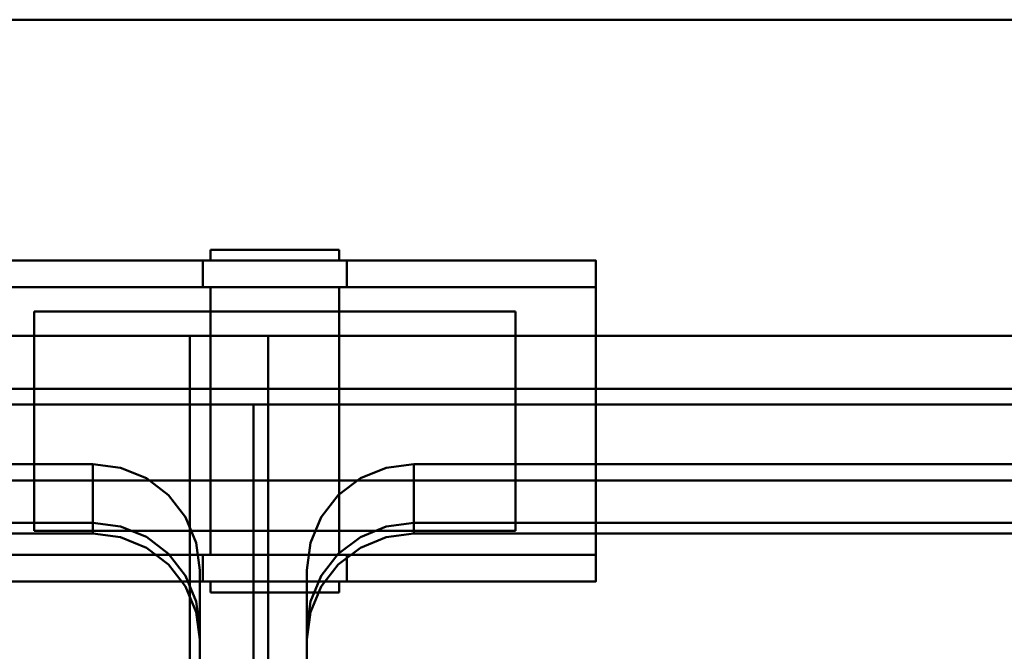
# Model space of a CAD drawing. Header units: millimetres. Extents: x -1264 to 588, y -1214 to 732.
# Tile 7 of 18: x -892 to -708, y 614 to 732. Entities that reach past the tile are written whole.
import ezdxf

# ---------------------------------------------------------------- set-up
doc = ezdxf.new("R2010")
doc.units = ezdxf.units.MM
doc.layers.add('Q-SPCQ', color=7, linetype='Continuous', lineweight=30)

msp = doc.modelspace()

# ---------------------------------------------------------------- linework, layer by layer
at = {"layer": 'Q-SPCQ', "color": 7}
msp.add_line((536, 732), (-1263.7, 732), dxfattribs=at)
at = {"layer": 'Q-SPCQ', "lineweight": 40}
for points in [[(536, -8, 135), (-1264, -8, 135), (-1264, 732, 135), (536, 732, 135)], [(-1264, 732, 135), (-1264, 732, 1090), (536, 732, 1090), (536, 732, 135)], [(-857.44, 687, 38.18), (-857.44, 682, 38.18), (-904, 682, 130), (-904, 687, 130)], [(-904, 687, 135), (-904, 627, 135), (-784, 627, 135), (-784, 687, 135)], [(-784, 687, 130), (-784, 682, 130), (-830.56, 682, 38.18), (-830.56, 687, 38.18)], [(-904, 682, 130), (-784, 682, 130), (-784, 632, 130), (-904, 632, 130)], [(-114, 672.95, 1071.6), (-1236, 672.95, 1071.6), (-1236, 663.04, 1070.21), (-114, 663.04, 1070.21)], [(-114, 672.95, 1081.7), (-1236, 672.95, 1081.7), (-1236, 672.95, 1071.6), (-114, 672.95, 1071.6)], [(-114, 663.04, 1070.21), (-1236, 663.04, 1070.21), (-1236, 663.04, 1039.92), (-114, 663.04, 1039.92)], [(-848, 338.29, 905.6), (-1030, 338.29, 905.6), (-1030, 660.12, 950.83), (-848, 660.12, 950.83)], [(-848, 660.12, 950.83), (-1030, 660.12, 950.83), (-1030, 645.91, 1051.97), (-848, 645.91, 1051.97)], [(-848, 324.07, 1006.74), (-848, 338.29, 905.6), (-848, 660.12, 950.83), (-848, 645.91, 1051.97)], [(-848, 660.12, 950.75), (-848, 338.29, 905.52), (-848, 324.07, 1006.65), (-848, 645.91, 1051.88)], [(-666, 338.29, 905.52), (-848, 338.29, 905.52), (-848, 660.12, 950.75), (-666, 660.12, 950.75)], [(-666, 660.12, 950.75), (-848, 660.12, 950.75), (-848, 645.91, 1051.88), (-666, 645.91, 1051.88)], [(-878, 648.96, 958.41), (-878, 638, 1036.4), (-1000, 638, 1036.4), (-1000, 648.96, 958.41)], [(-696, 648.96, 958.32), (-696, 637.99, 1036.39), (-818, 637.99, 1036.39), (-818, 648.96, 958.32)], [(-857.44, 632, 38.18), (-857.44, 627, 38.18), (-904, 627, 130), (-904, 632, 130)], [(-784, 632, 130), (-784, 627, 130), (-830.56, 627, 38.18), (-830.56, 632, 38.18)], [(-858, 366.74, 918.74), (-858, 355.77, 996.73), (-858, 618.2, 1033.61), (-858, 629.16, 955.62)], [(-858, 366.74, 918.74), (-858, 353.78, 1010.95), (-858, 616.2, 1047.79), (-858, 629.16, 955.62)], [(-838, 629.16, 955.53), (-838, 618.18, 1033.61), (-838, 355.76, 996.73), (-838, 366.74, 918.65)], [(-838, 629.16, 955.53), (-838, 616.2, 1047.74), (-838, 353.78, 1010.83), (-838, 366.74, 918.65)]]:
    msp.add_3dface(points, dxfattribs=at)
for points, invisible_edges in [([(-1264, 732, 1090), (-1236, 672.95, 1081.7), (-114, 672.95, 1081.7), (536, 732, 1090)], 5), ([(-854.39, 689, 39), (-855.59, 689, 41.89), (-856, 689, 45), (-855.59, 689, 48.11)], 8), ([(-855.59, 687, 41.89), (-856, 687, 45), (-856, 689, 45), (-855.59, 689, 41.89)], 8), ([(-856, 687, 45), (-855.59, 687, 48.11), (-855.59, 689, 48.11), (-856, 689, 45)], 2), ([(-855.59, 689, 48.11), (-854.39, 689, 51), (-852.49, 689, 53.49), (-840.89, 689, 33.41)], 12), ([(-854.39, 687, 39), (-855.59, 687, 41.89), (-855.59, 689, 41.89), (-854.39, 689, 39)], 10), ([(-855.59, 687, 48.11), (-854.39, 687, 51), (-854.39, 689, 51), (-855.59, 689, 48.11)], 10), ([(-847.11, 689, 33.41), (-850, 689, 34.61), (-852.49, 689, 36.51), (-854.39, 689, 39)], 8), ([(-852.49, 687, 36.51), (-854.39, 687, 39), (-854.39, 689, 39), (-852.49, 689, 36.51)], 10), ([(-854.39, 687, 51), (-852.49, 687, 53.49), (-852.49, 689, 53.49), (-854.39, 689, 51)], 10), ([(-850, 689, 55.39), (-847.11, 689, 56.59), (-844, 689, 57), (-852.49, 689, 53.49)], 4), ([(-850, 687, 34.61), (-852.49, 687, 36.51), (-852.49, 689, 36.51), (-850, 689, 34.61)], 10), ([(-852.49, 687, 53.49), (-850, 687, 55.39), (-850, 689, 55.39), (-852.49, 689, 53.49)], 10), ([(-847.11, 687, 33.41), (-850, 687, 34.61), (-850, 689, 34.61), (-847.11, 689, 33.41)], 10), ([(-850, 687, 55.39), (-847.11, 687, 56.59), (-847.11, 689, 56.59), (-850, 689, 55.39)], 10), ([(-840.89, 689, 33.41), (-844, 689, 33), (-847.11, 689, 33.41)], 12), ([(-844, 687, 33), (-847.11, 687, 33.41), (-847.11, 689, 33.41), (-844, 689, 33)], 10), ([(-844, 689, 57), (-847.11, 689, 56.59), (-847.11, 687, 56.59), (-844, 687, 57)], 10), ([(-844, 689, 57), (-840.89, 689, 56.59), (-838, 689, 55.39)], 12), ([(-844, 689, 33), (-840.89, 689, 33.41), (-840.89, 687, 33.41), (-844, 687, 33)], 10), ([(-844, 687, 57), (-840.89, 687, 56.59), (-840.89, 689, 56.59), (-844, 689, 57)], 10), ([(-838, 689, 34.61), (-840.89, 689, 33.41), (-833.61, 689, 39), (-835.51, 689, 36.51)], 2), ([(-832.41, 689, 41.89), (-833.61, 689, 39), (-840.89, 689, 33.41), (-838, 689, 55.39)], 14), ([(-838, 687, 34.61), (-840.89, 687, 33.41), (-840.89, 689, 33.41), (-838, 689, 34.61)], 10), ([(-840.89, 687, 56.59), (-838, 687, 55.39), (-838, 689, 55.39), (-840.89, 689, 56.59)], 10), ([(-838, 689, 55.39), (-835.51, 689, 53.49), (-833.61, 689, 51), (-832.41, 689, 41.89)], 12), ([(-835.51, 687, 36.51), (-838, 687, 34.61), (-838, 689, 34.61), (-835.51, 689, 36.51)], 10), ([(-838, 687, 55.39), (-835.51, 687, 53.49), (-835.51, 689, 53.49), (-838, 689, 55.39)], 10), ([(-833.61, 687, 39), (-835.51, 687, 36.51), (-835.51, 689, 36.51), (-833.61, 689, 39)], 10), ([(-835.51, 687, 53.49), (-833.61, 687, 51), (-833.61, 689, 51), (-835.51, 689, 53.49)], 10), ([(-833.61, 689, 51), (-832.41, 689, 48.11), (-832, 689, 45), (-832.41, 689, 41.89)], 8), ([(-832.41, 687, 41.89), (-833.61, 687, 39), (-833.61, 689, 39), (-832.41, 689, 41.89)], 10), ([(-833.61, 687, 51), (-832.41, 687, 48.11), (-832.41, 689, 48.11), (-833.61, 689, 51)], 10), ([(-832, 687, 45), (-832.41, 687, 41.89), (-832.41, 689, 41.89), (-832, 689, 45)], 2), ([(-832.41, 687, 48.11), (-832, 687, 45), (-832, 689, 45), (-832.41, 689, 48.11)], 8), ([(-854.39, 687, 51), (-855.59, 687, 48.11), (-904, 687, 130)], 14), ([(-855.59, 687, 48.11), (-856, 687, 45), (-857.44, 687, 38.18), (-904, 687, 130)], 10), ([(-844, 687, 57), (-847.11, 687, 56.59), (-904, 687, 130), (-784, 687, 130)], 14), ([(-850, 687, 55.39), (-852.49, 687, 53.49), (-904, 687, 130)], 14), ([(-847.11, 687, 56.59), (-850, 687, 55.39), (-904, 687, 130)], 14), ([(-784, 687, 130), (-904, 687, 130), (-904, 687, 135), (-784, 687, 135)], 1), ([(-904, 687, 130), (-852.49, 687, 53.49), (-854.39, 687, 51)], 13), ([(-855.39, 687, 35.13), (-857.44, 687, 38.18), (-854.39, 687, 39), (-852.49, 687, 36.51)], 10), ([(-857.44, 687, 38.18), (-855.59, 687, 41.89), (-854.39, 687, 39)], 13), ([(-855.59, 687, 41.89), (-857.44, 687, 38.18), (-856, 687, 45)], 3), ([(-855.39, 682, 35.13), (-857.44, 682, 38.18), (-857.44, 687, 38.18), (-855.39, 687, 35.13)], 8), ([(-852.49, 687, 36.51), (-850, 687, 34.61), (-852.66, 687, 32.66), (-855.39, 687, 35.13)], 10), ([(-852.66, 682, 32.66), (-855.39, 682, 35.13), (-855.39, 687, 35.13), (-852.66, 687, 32.66)], 10), ([(-850, 687, 34.61), (-847.11, 687, 33.41), (-849.41, 687, 30.93), (-852.66, 687, 32.66)], 10), ([(-849.41, 682, 30.93), (-852.66, 682, 32.66), (-852.66, 687, 32.66), (-849.41, 687, 30.93)], 10), ([(-847.11, 687, 33.41), (-844, 687, 33), (-845.84, 687, 30.04), (-849.41, 687, 30.93)], 10), ([(-845.84, 682, 30.04), (-849.41, 682, 30.93), (-849.41, 687, 30.93), (-845.84, 687, 30.04)], 10), ([(-844, 687, 33), (-840.89, 687, 33.41), (-842.16, 687, 30.04), (-845.84, 687, 30.04)], 10), ([(-845.84, 687, 30.04), (-842.16, 687, 30.04), (-842.16, 682, 30.04), (-845.84, 682, 30.04)], 10), ([(-840.89, 687, 56.59), (-844, 687, 57), (-784, 687, 130)], 14), ([(-840.89, 687, 33.41), (-838.59, 687, 30.93), (-842.16, 687, 30.04)], 13), ([(-838.59, 682, 30.93), (-842.16, 682, 30.04), (-842.16, 687, 30.04), (-838.59, 687, 30.93)], 10), ([(-838, 687, 34.61), (-835.34, 687, 32.66), (-838.59, 687, 30.93), (-840.89, 687, 33.41)], 5), ([(-840.89, 687, 56.59), (-784, 687, 130), (-838, 687, 55.39)], 3), ([(-835.34, 682, 32.66), (-838.59, 682, 30.93), (-838.59, 687, 30.93), (-835.34, 687, 32.66)], 10), ([(-835.51, 687, 36.51), (-832.61, 687, 35.13), (-835.34, 687, 32.66), (-838, 687, 34.61)], 5), ([(-838, 687, 55.39), (-784, 687, 130), (-835.51, 687, 53.49)], 3), ([(-833.61, 687, 39), (-830.56, 687, 38.18), (-832.61, 687, 35.13), (-835.51, 687, 36.51)], 5), ([(-833.61, 687, 51), (-835.51, 687, 53.49), (-784, 687, 130)], 14), ([(-832.61, 682, 35.13), (-835.34, 682, 32.66), (-835.34, 687, 32.66), (-832.61, 687, 35.13)], 10), ([(-830.56, 687, 38.18), (-833.61, 687, 39), (-832.41, 687, 41.89)], 13), ([(-833.61, 687, 51), (-784, 687, 130), (-832.41, 687, 48.11)], 3), ([(-830.56, 682, 38.18), (-832.61, 682, 35.13), (-832.61, 687, 35.13), (-830.56, 687, 38.18)], 2), ([(-832.41, 687, 48.11), (-784, 687, 130), (-830.56, 687, 38.18), (-832, 687, 45)], 5), ([(-832, 687, 45), (-830.56, 687, 38.18), (-832.41, 687, 41.89)], 3), ([(-784, 682, 130), (-784, 687, 130), (-784, 687, 135), (-784, 627, 135)], 8), ([(-904, 682, 130), (-852.49, 682, 53.49), (-850, 682, 55.39)], 13), ([(-852.49, 682, 53.49), (-904, 682, 130), (-854.39, 682, 51)], 3), ([(-850, 682, 55.39), (-847.11, 682, 56.59), (-904, 682, 130)], 14), ([(-904, 682, 130), (-847.11, 682, 56.59), (-844, 682, 57)], 13), ([(-855.59, 682, 48.11), (-854.39, 682, 51), (-904, 682, 130)], 14), ([(-857.44, 682, 38.18), (-856, 682, 45), (-855.59, 682, 48.11), (-904, 682, 130)], 5), ([(-844, 682, 57), (-840.89, 682, 56.59), (-784, 682, 130), (-904, 682, 130)], 10), ([(-857.44, 682, 38.18), (-855.59, 682, 41.89), (-856, 682, 45)], 13), ([(-854.39, 682, 39), (-855.59, 682, 41.89), (-857.44, 682, 38.18), (-855.39, 682, 35.13)], 10), ([(-855.59, 632, 41.89), (-856, 632, 45), (-856, 682, 45), (-855.59, 682, 41.89)], 8), ([(-856, 632, 45), (-855.59, 632, 48.11), (-855.59, 682, 48.11), (-856, 682, 45)], 2), ([(-854.39, 632, 39), (-855.59, 632, 41.89), (-855.59, 682, 41.89), (-854.39, 682, 39)], 10), ([(-855.59, 632, 48.11), (-854.39, 632, 51), (-854.39, 682, 51), (-855.59, 682, 48.11)], 10), ([(-852.49, 682, 36.51), (-854.39, 682, 39), (-855.39, 682, 35.13), (-852.66, 682, 32.66)], 10), ([(-852.49, 632, 36.51), (-854.39, 632, 39), (-854.39, 682, 39), (-852.49, 682, 36.51)], 10), ([(-854.39, 632, 51), (-852.49, 632, 53.49), (-852.49, 682, 53.49), (-854.39, 682, 51)], 10), ([(-852.66, 682, 32.66), (-850, 682, 34.61), (-852.49, 682, 36.51)], 13), ([(-849.41, 682, 30.93), (-847.11, 682, 33.41), (-850, 682, 34.61), (-852.66, 682, 32.66)], 5), ([(-850, 632, 34.61), (-852.49, 632, 36.51), (-852.49, 682, 36.51), (-850, 682, 34.61)], 10), ([(-852.49, 632, 53.49), (-850, 632, 55.39), (-850, 682, 55.39), (-852.49, 682, 53.49)], 10), ([(-847.11, 632, 33.41), (-850, 632, 34.61), (-850, 682, 34.61), (-847.11, 682, 33.41)], 10), ([(-850, 632, 55.39), (-847.11, 632, 56.59), (-847.11, 682, 56.59), (-850, 682, 55.39)], 10), ([(-845.84, 682, 30.04), (-844, 682, 33), (-847.11, 682, 33.41), (-849.41, 682, 30.93)], 5), ([(-844, 632, 33), (-847.11, 632, 33.41), (-847.11, 682, 33.41), (-844, 682, 33)], 10), ([(-844, 682, 57), (-847.11, 682, 56.59), (-847.11, 632, 56.59), (-844, 632, 57)], 10), ([(-844, 682, 33), (-845.84, 682, 30.04), (-842.16, 682, 30.04)], 13), ([(-842.16, 682, 30.04), (-838.59, 682, 30.93), (-840.89, 682, 33.41), (-844, 682, 33)], 10), ([(-844, 682, 33), (-840.89, 682, 33.41), (-840.89, 632, 33.41), (-844, 632, 33)], 10), ([(-844, 632, 57), (-840.89, 632, 56.59), (-840.89, 682, 56.59), (-844, 682, 57)], 10), ([(-838, 682, 55.39), (-784, 682, 130), (-840.89, 682, 56.59)], 3), ([(-838.59, 682, 30.93), (-835.34, 682, 32.66), (-838, 682, 34.61), (-840.89, 682, 33.41)], 10), ([(-838, 632, 34.61), (-840.89, 632, 33.41), (-840.89, 682, 33.41), (-838, 682, 34.61)], 10), ([(-840.89, 632, 56.59), (-838, 632, 55.39), (-838, 682, 55.39), (-840.89, 682, 56.59)], 10), ([(-784, 682, 130), (-838, 682, 55.39), (-835.51, 682, 53.49)], 13), ([(-835.34, 682, 32.66), (-832.61, 682, 35.13), (-835.51, 682, 36.51), (-838, 682, 34.61)], 10), ([(-835.51, 632, 36.51), (-838, 632, 34.61), (-838, 682, 34.61), (-835.51, 682, 36.51)], 10), ([(-838, 632, 55.39), (-835.51, 632, 53.49), (-835.51, 682, 53.49), (-838, 682, 55.39)], 10), ([(-835.51, 682, 53.49), (-833.61, 682, 51), (-784, 682, 130)], 14), ([(-833.61, 682, 39), (-835.51, 682, 36.51), (-832.61, 682, 35.13), (-830.56, 682, 38.18)], 10), ([(-833.61, 632, 39), (-835.51, 632, 36.51), (-835.51, 682, 36.51), (-833.61, 682, 39)], 10), ([(-835.51, 632, 53.49), (-833.61, 632, 51), (-833.61, 682, 51), (-835.51, 682, 53.49)], 10), ([(-833.61, 682, 51), (-832.41, 682, 48.11), (-784, 682, 130)], 14), ([(-833.61, 682, 39), (-830.56, 682, 38.18), (-832.41, 682, 41.89)], 3), ([(-832.41, 632, 41.89), (-833.61, 632, 39), (-833.61, 682, 39), (-832.41, 682, 41.89)], 10), ([(-833.61, 632, 51), (-832.41, 632, 48.11), (-832.41, 682, 48.11), (-833.61, 682, 51)], 10), ([(-832.41, 682, 48.11), (-832, 682, 45), (-830.56, 682, 38.18), (-784, 682, 130)], 10), ([(-830.56, 682, 38.18), (-832, 682, 45), (-832.41, 682, 41.89)], 13), ([(-832, 632, 45), (-832.41, 632, 41.89), (-832.41, 682, 41.89), (-832, 682, 45)], 2), ([(-832.41, 632, 48.11), (-832, 632, 45), (-832, 682, 45), (-832.41, 682, 48.11)], 8), ([(-784, 627, 135), (-784, 627, 130), (-784, 632, 130), (-784, 682, 130)], 8), ([(-887.47, 677.5, 33.35), (-889, 677.5, 45), (-866.5, 677.5, 6.03), (-882.97, 677.5, 22.5)], 6), ([(-866.5, 677.5, 6.03), (-889, 677.5, 45), (-832.35, 677.5, 1.53), (-844, 677.5, 0)], 11), ([(-832.35, 677.5, 1.53), (-889, 677.5, 45), (-887.47, 677.5, 56.65), (-812.18, 677.5, 76.82)], 13), ([(-887.47, 677.5, 33.35), (-887.47, 636.5, 33.35), (-889, 636.5, 45), (-889, 677.5, 45)], 1), ([(-889, 636.5, 45), (-887.47, 636.5, 56.65), (-887.47, 677.5, 56.65), (-889, 677.5, 45)], 2), ([(-844, 677.5, 90), (-887.47, 677.5, 56.65), (-882.97, 677.5, 67.5), (-875.82, 677.5, 76.82)], 9), ([(-812.18, 677.5, 76.82), (-887.47, 677.5, 56.65), (-844, 677.5, 90), (-821.5, 677.5, 83.97)], 7), ([(-882.97, 677.5, 22.5), (-882.97, 636.5, 22.5), (-887.47, 636.5, 33.35), (-887.47, 677.5, 33.35)], 5), ([(-887.47, 636.5, 56.65), (-882.97, 636.5, 67.5), (-882.97, 677.5, 67.5), (-887.47, 677.5, 56.65)], 10), ([(-882.97, 677.5, 22.5), (-866.5, 677.5, 6.03), (-875.82, 677.5, 13.18)], 1), ([(-875.82, 677.5, 13.18), (-875.82, 636.5, 13.18), (-882.97, 636.5, 22.5), (-882.97, 677.5, 22.5)], 5), ([(-882.97, 636.5, 67.5), (-875.82, 636.5, 76.82), (-875.82, 677.5, 76.82), (-882.97, 677.5, 67.5)], 10), ([(-866.5, 677.5, 83.97), (-855.65, 677.5, 88.47), (-844, 677.5, 90), (-875.82, 677.5, 76.82)], 4), ([(-866.5, 677.5, 6.03), (-866.5, 636.5, 6.03), (-875.82, 636.5, 13.18), (-875.82, 677.5, 13.18)], 5), ([(-875.82, 636.5, 76.82), (-866.5, 636.5, 83.97), (-866.5, 677.5, 83.97), (-875.82, 677.5, 76.82)], 10), ([(-866.5, 677.5, 6.03), (-844, 677.5, 0), (-855.65, 677.5, 1.53)], 1), ([(-855.65, 677.5, 1.53), (-855.65, 636.5, 1.53), (-866.5, 636.5, 6.03), (-866.5, 677.5, 6.03)], 5), ([(-866.5, 636.5, 83.97), (-855.65, 636.5, 88.47), (-855.65, 677.5, 88.47), (-866.5, 677.5, 83.97)], 10), ([(-855.65, 677.5, 1.53), (-844, 677.5, 0), (-844, 636.5, 0), (-855.65, 636.5, 1.53)], 10), ([(-844, 636.5, 90), (-844, 677.5, 90), (-855.65, 677.5, 88.47), (-855.65, 636.5, 88.47)], 5), ([(-832.35, 677.5, 88.47), (-821.5, 677.5, 83.97), (-844, 677.5, 90)], 2), ([(-844, 636.5, 0), (-844, 677.5, 0), (-832.35, 677.5, 1.53), (-832.35, 636.5, 1.53)], 5), ([(-832.35, 677.5, 88.47), (-844, 677.5, 90), (-844, 636.5, 90), (-832.35, 636.5, 88.47)], 10), ([(-812.18, 677.5, 13.18), (-821.5, 677.5, 6.03), (-832.35, 677.5, 1.53), (-812.18, 677.5, 76.82)], 12), ([(-821.5, 636.5, 6.03), (-832.35, 636.5, 1.53), (-832.35, 677.5, 1.53), (-821.5, 677.5, 6.03)], 10), ([(-832.35, 677.5, 88.47), (-832.35, 636.5, 88.47), (-821.5, 636.5, 83.97), (-821.5, 677.5, 83.97)], 5), ([(-812.18, 636.5, 13.18), (-821.5, 636.5, 6.03), (-821.5, 677.5, 6.03), (-812.18, 677.5, 13.18)], 10), ([(-821.5, 677.5, 83.97), (-821.5, 636.5, 83.97), (-812.18, 636.5, 76.82), (-812.18, 677.5, 76.82)], 5), ([(-800.53, 677.5, 33.35), (-805.03, 677.5, 22.5), (-812.18, 677.5, 13.18), (-805.03, 677.5, 67.5)], 12), ([(-812.18, 677.5, 13.18), (-812.18, 677.5, 76.82), (-805.03, 677.5, 67.5)], 13), ([(-805.03, 636.5, 22.5), (-812.18, 636.5, 13.18), (-812.18, 677.5, 13.18), (-805.03, 677.5, 22.5)], 10), ([(-812.18, 677.5, 76.82), (-812.18, 636.5, 76.82), (-805.03, 636.5, 67.5), (-805.03, 677.5, 67.5)], 5), ([(-800.53, 677.5, 56.65), (-799, 677.5, 45), (-800.53, 677.5, 33.35), (-805.03, 677.5, 67.5)], 4), ([(-800.53, 636.5, 33.35), (-805.03, 636.5, 22.5), (-805.03, 677.5, 22.5), (-800.53, 677.5, 33.35)], 10), ([(-805.03, 677.5, 67.5), (-805.03, 636.5, 67.5), (-800.53, 636.5, 56.65), (-800.53, 677.5, 56.65)], 5), ([(-799, 636.5, 45), (-800.53, 636.5, 33.35), (-800.53, 677.5, 33.35), (-799, 677.5, 45)], 2), ([(-800.53, 677.5, 56.65), (-800.53, 636.5, 56.65), (-799, 636.5, 45), (-799, 677.5, 45)], 1), ([(-696, 637.99, 1036.39), (-636, 637.99, 1036.39), (-114, 663.04, 1039.92), (-1236, 663.04, 1039.92)], 11), ([(-818, 637.99, 1036.39), (-696, 637.99, 1036.39), (-1236, 663.04, 1039.92)], 14), ([(-878, 638, 1036.4), (-1236, 663.04, 1039.92), (-1000, 638, 1036.4)], 3), ([(-1020, 629.16, 955.62), (-858, 629.16, 955.62), (-878, 648.96, 958.41), (-1000, 648.96, 958.41)], 11), ([(-1020, 629.16, 955.62), (-858, 629.16, 955.62), (-878, 648.96, 958.41), (-1000, 648.96, 958.41)], 11), ([(-878, 648.96, 958.41), (-878, 636, 1050.62), (-1000, 636.01, 1050.58)], 12), ([(-1000, 636.01, 1050.58), (-1000, 648.96, 958.41), (-878, 648.96, 958.41)], 12), ([(-878, 648.96, 958.41), (-863.86, 643.16, 957.59), (-868, 646.31, 958.03)], 13), ([(-868, 646.31, 958.03), (-872.83, 648.29, 958.31), (-878, 648.96, 958.41)], 12), ([(-878, 648.96, 958.41), (-860.68, 639.06, 957.01), (-863.86, 643.16, 957.59)], 13), ([(-872.83, 637.33, 1036.3), (-878, 638, 1036.4), (-878, 648.96, 958.41), (-872.83, 648.29, 958.31)], 8), ([(-878, 648.96, 958.41), (-863.86, 643.16, 957.59), (-868, 646.31, 958.03)], 13), ([(-868, 646.31, 958.03), (-872.83, 648.29, 958.31), (-878, 648.96, 958.41)], 12), ([(-878, 648.96, 958.41), (-860.68, 639.06, 957.01), (-863.86, 643.16, 957.59)], 13), ([(-872.83, 648.29, 958.31), (-872.83, 635.33, 1050.48), (-878, 648.96, 958.41)], 3), ([(-878, 636, 1050.62), (-878, 648.96, 958.41), (-872.83, 635.33, 1050.48)], 2), ([(-872.83, 648.29, 958.31), (-868, 635.35, 1036.02), (-872.83, 637.33, 1036.3)], 13), ([(-868, 635.35, 1036.02), (-872.83, 648.29, 958.31), (-868, 646.31, 958.03)], 13), ([(-868, 633.35, 1050.2), (-872.83, 635.33, 1050.48), (-872.83, 648.29, 958.31)], 14), ([(-872.83, 648.29, 958.31), (-868, 646.31, 958.03), (-868, 633.35, 1050.2)], 14), ([(-838, 629.16, 955.53), (-676, 629.16, 955.53), (-696, 648.96, 958.32), (-818, 648.96, 958.32)], 11), ([(-838, 629.16, 955.53), (-818, 648.96, 958.32), (-837.32, 634.28, 956.26)], 3), ([(-838, 629.16, 955.53), (-676, 629.16, 955.53), (-696, 648.96, 958.32), (-818, 648.96, 958.32)], 11), ([(-838, 629.16, 955.53), (-818, 648.96, 958.32), (-837.32, 634.28, 956.26)], 3), ([(-823.18, 648.29, 958.22), (-828, 646.31, 957.95), (-818, 648.96, 958.32)], 2), ([(-823.18, 648.29, 958.22), (-828, 646.31, 957.95), (-818, 648.96, 958.32)], 2), ([(-823.18, 648.29, 958.22), (-823.18, 637.31, 1036.3), (-828, 646.31, 957.95)], 3), ([(-823.18, 648.29, 958.22), (-823.18, 635.33, 1050.39), (-828, 646.31, 957.95)], 3), ([(-818, 637.99, 1036.39), (-823.18, 637.31, 1036.3), (-823.18, 648.29, 958.22), (-818, 648.96, 958.32)], 2), ([(-823.18, 648.29, 958.22), (-818, 648.96, 958.32), (-818, 636.01, 1050.49)], 12), ([(-818, 636.01, 1050.49), (-823.18, 635.33, 1050.39), (-823.18, 648.29, 958.22)], 14), ([(-696, 648.96, 958.32), (-696, 636, 1050.53), (-818, 636.01, 1050.49)], 12), ([(-818, 636.01, 1050.49), (-818, 648.96, 958.32), (-696, 648.96, 958.32)], 12), ([(-1000, 636.01, 1050.58), (-878, 636.01, 1050.58), (-848, 645.91, 1051.97), (-1030, 645.91, 1051.97)], 10), ([(-878, 636.01, 1050.58), (-872.83, 635.33, 1050.48), (-848, 645.91, 1051.97)], 14), ([(-872.83, 635.33, 1050.48), (-868, 633.35, 1050.2), (-848, 645.91, 1051.97)], 14), ([(-868, 646.31, 958.03), (-863.86, 643.16, 957.59), (-863.86, 632.2, 1035.58), (-868, 635.35, 1036.02)], 10), ([(-863.86, 630.21, 1049.76), (-868, 633.35, 1050.2), (-868, 646.31, 958.03), (-863.86, 643.16, 957.59)], 10), ([(-868, 633.35, 1050.2), (-863.86, 630.21, 1049.76), (-848, 645.91, 1051.97)], 14), ([(-860.68, 626.11, 1049.18), (-848, 645.91, 1051.97), (-863.86, 630.21, 1049.76)], 3), ([(-848, 645.91, 1051.97), (-860.68, 626.11, 1049.18), (-858.68, 621.33, 1048.51)], 13), ([(-858.68, 621.33, 1048.51), (-858, 616.2, 1047.79), (-848, 645.91, 1051.97)], 14), ([(-848, 645.91, 1051.97), (-858, 616.2, 1047.79), (-858, 353.78, 1010.91)], 13), ([(-858, 353.78, 1010.91), (-848, 324.07, 1006.74), (-848, 645.91, 1051.97)], 13), ([(-818, 636.01, 1050.49), (-696, 636.01, 1050.49), (-666, 645.91, 1051.88), (-848, 645.91, 1051.88)], 10), ([(-823.18, 635.33, 1050.39), (-818, 636.01, 1050.49), (-848, 645.91, 1051.88)], 14), ([(-832.14, 630.21, 1049.67), (-828, 633.35, 1050.12), (-848, 645.91, 1051.88)], 14), ([(-823.18, 635.33, 1050.39), (-848, 645.91, 1051.88), (-828, 633.35, 1050.12)], 3), ([(-835.32, 626.11, 1049.1), (-848, 645.91, 1051.88), (-837.32, 621.33, 1048.43)], 3), ([(-848, 645.91, 1051.88), (-835.32, 626.11, 1049.1), (-832.14, 630.21, 1049.67)], 13), ([(-838, 616.2, 1047.71), (-837.32, 621.33, 1048.43), (-848, 645.91, 1051.88)], 14), ([(-848, 645.91, 1051.88), (-838, 353.78, 1010.83), (-838, 616.2, 1047.71)], 13), ([(-838, 353.78, 1010.83), (-848, 645.91, 1051.88), (-848, 324.07, 1006.65)], 13), ([(-828, 646.31, 957.95), (-832.14, 643.16, 957.5), (-837.32, 634.28, 956.26)], 14), ([(-828, 646.31, 957.95), (-832.14, 643.16, 957.5), (-837.32, 634.28, 956.26)], 14), ([(-832.14, 643.16, 957.5), (-828, 646.31, 957.95), (-828, 635.34, 1036.02), (-832.14, 632.19, 1035.58)], 10), ([(-832.14, 643.16, 957.5), (-828, 646.31, 957.95), (-828, 633.35, 1050.12), (-832.14, 630.21, 1049.67)], 10), ([(-828, 646.31, 957.95), (-823.18, 637.31, 1036.3), (-828, 635.34, 1036.02)], 13), ([(-823.18, 635.33, 1050.39), (-828, 633.35, 1050.12), (-828, 646.31, 957.95)], 14), ([(-860.68, 639.06, 957.01), (-860.68, 628.1, 1035), (-863.86, 643.16, 957.59)], 3), ([(-863.86, 632.2, 1035.58), (-863.86, 643.16, 957.59), (-860.68, 628.1, 1035)], 3), ([(-860.68, 639.06, 957.01), (-860.68, 626.11, 1049.18), (-863.86, 643.16, 957.59)], 3), ([(-863.86, 630.21, 1049.76), (-863.86, 643.16, 957.59), (-860.68, 626.11, 1049.18)], 3), ([(-837.32, 634.28, 956.26), (-832.14, 643.16, 957.5), (-835.32, 639.06, 956.93)], 1), ([(-837.32, 634.28, 956.26), (-832.14, 643.16, 957.5), (-835.32, 639.06, 956.93)], 1), ([(-835.32, 639.06, 956.93), (-832.14, 643.16, 957.5), (-832.14, 632.19, 1035.58), (-835.32, 628.09, 1035)], 10), ([(-835.32, 639.06, 956.93), (-832.14, 643.16, 957.5), (-832.14, 630.21, 1049.67)], 14), ([(-858.68, 634.28, 956.34), (-860.68, 639.06, 957.01), (-858, 629.16, 955.62)], 2), ([(-860.68, 639.06, 957.01), (-858.68, 623.32, 1034.33), (-860.68, 628.1, 1035)], 13), ([(-858.68, 634.28, 956.34), (-858.68, 623.32, 1034.33), (-860.68, 639.06, 957.01)], 3), ([(-858.68, 634.28, 956.34), (-860.68, 639.06, 957.01), (-858, 629.16, 955.62)], 2), ([(-858.68, 621.33, 1048.51), (-860.68, 626.11, 1049.18), (-860.68, 639.06, 957.01), (-858.68, 634.28, 956.34)], 10), ([(-835.32, 628.09, 1035), (-837.32, 634.28, 956.26), (-835.32, 639.06, 956.93)], 13), ([(-835.32, 626.11, 1049.1), (-837.32, 621.33, 1048.43), (-837.32, 634.28, 956.26), (-835.32, 639.06, 956.93)], 10), ([(-835.32, 639.06, 956.93), (-832.14, 630.21, 1049.67), (-835.32, 626.11, 1049.1)], 13), ([(-872.83, 637.33, 1036.3), (-818, 637.99, 1036.39), (-878, 638, 1036.4)], 3), ([(-872.83, 637.33, 1036.3), (-823.18, 637.31, 1036.3), (-818, 637.99, 1036.39)], 13), ([(-868, 635.35, 1036.02), (-823.18, 637.31, 1036.3), (-872.83, 637.33, 1036.3)], 3), ([(-868, 635.35, 1036.02), (-828, 635.34, 1036.02), (-823.18, 637.31, 1036.3)], 13), ([(-887.47, 636.5, 56.65), (-889, 636.5, 45), (-887.47, 636.5, 33.35)], 12), ([(-882.97, 636.5, 67.5), (-887.47, 636.5, 56.65), (-866.5, 636.5, 83.97), (-875.82, 636.5, 76.82)], 2), ([(-866.5, 636.5, 6.03), (-887.47, 636.5, 33.35), (-882.97, 636.5, 22.5), (-875.82, 636.5, 13.18)], 1), ([(-844, 636.5, 0), (-832.35, 636.5, 1.53), (-887.47, 636.5, 56.65)], 14), ([(-868, 635.35, 1036.02), (-863.86, 632.2, 1035.58), (-828, 635.34, 1036.02)], 14), ([(-844, 636.5, 90), (-855.65, 636.5, 88.47), (-866.5, 636.5, 83.97), (-812.18, 636.5, 76.82)], 12), ([(-844, 636.5, 0), (-866.5, 636.5, 6.03), (-855.65, 636.5, 1.53)], 1), ([(-863.86, 632.2, 1035.58), (-832.14, 632.19, 1035.58), (-828, 635.34, 1036.02)], 13), ([(-821.5, 636.5, 83.97), (-832.35, 636.5, 88.47), (-844, 636.5, 90), (-812.18, 636.5, 76.82)], 4), ([(-832.35, 636.5, 1.53), (-821.5, 636.5, 6.03), (-812.18, 636.5, 13.18), (-812.18, 636.5, 76.82)], 12), ([(-805.03, 636.5, 67.5), (-812.18, 636.5, 76.82), (-800.53, 636.5, 33.35), (-800.53, 636.5, 56.65)], 6), ([(-812.18, 636.5, 13.18), (-805.03, 636.5, 22.5), (-800.53, 636.5, 33.35), (-812.18, 636.5, 76.82)], 12), ([(-800.53, 636.5, 56.65), (-800.53, 636.5, 33.35), (-799, 636.5, 45)], 1), ([(-858.68, 634.28, 956.34), (-858, 618.2, 1033.61), (-858.68, 623.32, 1034.33)], 13), ([(-858.68, 634.28, 956.34), (-858, 629.16, 955.62), (-858, 618.2, 1033.61)], 12), ([(-858, 616.2, 1047.79), (-858.68, 621.33, 1048.51), (-858.68, 634.28, 956.34)], 14), ([(-858.68, 634.28, 956.34), (-858, 629.16, 955.62), (-858, 616.2, 1047.79)], 12), ([(-837.32, 634.28, 956.26), (-837.32, 623.31, 1034.33), (-838, 629.16, 955.53)], 3), ([(-837.32, 634.28, 956.26), (-837.32, 621.33, 1048.43), (-838, 629.16, 955.53)], 3), ([(-837.32, 634.28, 956.26), (-835.32, 628.09, 1035), (-837.32, 623.31, 1034.33)], 13), ([(-855.59, 632, 48.11), (-856, 632, 45), (-857.44, 632, 38.18), (-904, 632, 130)], 10), ([(-854.39, 632, 51), (-904, 632, 130), (-852.49, 632, 53.49)], 3), ([(-904, 632, 130), (-854.39, 632, 51), (-855.59, 632, 48.11)], 13), ([(-850, 632, 55.39), (-852.49, 632, 53.49), (-904, 632, 130)], 14), ([(-847.11, 632, 56.59), (-850, 632, 55.39), (-904, 632, 130)], 14), ([(-844, 632, 57), (-847.11, 632, 56.59), (-904, 632, 130), (-784, 632, 130)], 10), ([(-860.68, 628.1, 1035), (-832.14, 632.19, 1035.58), (-863.86, 632.2, 1035.58)], 3), ([(-860.68, 628.1, 1035), (-835.32, 628.09, 1035), (-832.14, 632.19, 1035.58)], 13), ([(-854.39, 632, 39), (-852.49, 632, 36.51), (-855.39, 632, 35.13), (-857.44, 632, 38.18)], 10), ([(-855.59, 632, 41.89), (-857.44, 632, 38.18), (-856, 632, 45)], 3), ([(-854.39, 632, 39), (-857.44, 632, 38.18), (-855.59, 632, 41.89)], 3), ([(-855.39, 627, 35.13), (-857.44, 627, 38.18), (-857.44, 632, 38.18), (-855.39, 632, 35.13)], 8), ([(-852.49, 632, 36.51), (-850, 632, 34.61), (-852.66, 632, 32.66), (-855.39, 632, 35.13)], 10), ([(-852.66, 627, 32.66), (-855.39, 627, 35.13), (-855.39, 632, 35.13), (-852.66, 632, 32.66)], 10), ([(-849.41, 632, 30.93), (-852.66, 632, 32.66), (-850, 632, 34.61), (-847.11, 632, 33.41)], 10), ([(-849.41, 627, 30.93), (-852.66, 627, 32.66), (-852.66, 632, 32.66), (-849.41, 632, 30.93)], 10), ([(-845.84, 632, 30.04), (-849.41, 632, 30.93), (-847.11, 632, 33.41), (-844, 632, 33)], 10), ([(-845.84, 627, 30.04), (-849.41, 627, 30.93), (-849.41, 632, 30.93), (-845.84, 632, 30.04)], 10), ([(-845.84, 632, 30.04), (-844, 632, 33), (-842.16, 632, 30.04)], 3), ([(-845.84, 632, 30.04), (-842.16, 632, 30.04), (-842.16, 627, 30.04), (-845.84, 627, 30.04)], 10), ([(-840.89, 632, 33.41), (-838.59, 632, 30.93), (-842.16, 632, 30.04), (-844, 632, 33)], 5), ([(-840.89, 632, 56.59), (-844, 632, 57), (-784, 632, 130)], 14), ([(-838.59, 627, 30.93), (-842.16, 627, 30.04), (-842.16, 632, 30.04), (-838.59, 632, 30.93)], 10), ([(-838, 632, 34.61), (-835.34, 632, 32.66), (-838.59, 632, 30.93), (-840.89, 632, 33.41)], 5), ([(-784, 632, 130), (-838, 632, 55.39), (-840.89, 632, 56.59)], 13), ([(-835.34, 627, 32.66), (-838.59, 627, 30.93), (-838.59, 632, 30.93), (-835.34, 632, 32.66)], 10), ([(-835.51, 632, 36.51), (-832.61, 632, 35.13), (-835.34, 632, 32.66), (-838, 632, 34.61)], 5), ([(-835.51, 632, 53.49), (-838, 632, 55.39), (-784, 632, 130)], 14), ([(-833.61, 632, 39), (-830.56, 632, 38.18), (-832.61, 632, 35.13), (-835.51, 632, 36.51)], 5), ([(-835.51, 632, 53.49), (-784, 632, 130), (-833.61, 632, 51)], 3), ([(-832.61, 627, 35.13), (-835.34, 627, 32.66), (-835.34, 632, 32.66), (-832.61, 632, 35.13)], 10), ([(-830.56, 632, 38.18), (-833.61, 632, 39), (-832.41, 632, 41.89)], 13), ([(-832.41, 632, 48.11), (-833.61, 632, 51), (-784, 632, 130)], 14), ([(-830.56, 627, 38.18), (-832.61, 627, 35.13), (-832.61, 632, 35.13), (-830.56, 632, 38.18)], 2), ([(-830.56, 632, 38.18), (-832, 632, 45), (-832.41, 632, 48.11), (-784, 632, 130)], 5), ([(-832, 632, 45), (-830.56, 632, 38.18), (-832.41, 632, 41.89)], 3), ([(-1020, 366.74, 918.74), (-858, 366.74, 918.74), (-858, 629.16, 955.62), (-1020, 629.16, 955.62)], 5), ([(-1020, 366.74, 918.74), (-858, 366.74, 918.74), (-858, 629.16, 955.62), (-1020, 629.16, 955.62)], 5), ([(-835.32, 628.09, 1035), (-860.68, 628.1, 1035), (-858.68, 623.32, 1034.33)], 13), ([(-837.32, 623.31, 1034.33), (-835.32, 628.09, 1035), (-858.68, 623.32, 1034.33)], 14), ([(-838, 366.74, 918.65), (-676, 366.74, 918.65), (-676, 629.16, 955.53), (-838, 629.16, 955.53)], 5), ([(-838, 629.16, 955.53), (-837.32, 623.31, 1034.33), (-838, 618.18, 1033.61)], 1), ([(-838, 366.74, 918.65), (-676, 366.74, 918.65), (-676, 629.16, 955.53), (-838, 629.16, 955.53)], 5), ([(-838, 616.2, 1047.74), (-838, 629.16, 955.53), (-837.32, 621.33, 1048.43)], 2), ([(-904, 627, 135), (-904, 627, 130), (-784, 627, 130), (-784, 627, 135)], 2), ([(-850, 627, 55.39), (-847.11, 627, 56.59), (-904, 627, 130)], 14), ([(-904, 627, 130), (-852.49, 627, 53.49), (-850, 627, 55.39)], 13), ([(-844, 627, 57), (-904, 627, 130), (-847.11, 627, 56.59)], 3), ([(-854.39, 627, 51), (-852.49, 627, 53.49), (-904, 627, 130)], 14), ([(-855.59, 627, 48.11), (-854.39, 627, 51), (-904, 627, 130)], 14), ([(-857.44, 627, 38.18), (-856, 627, 45), (-855.59, 627, 48.11), (-904, 627, 130)], 5), ([(-844, 627, 57), (-840.89, 627, 56.59), (-784, 627, 130), (-904, 627, 130)], 14), ([(-857.44, 627, 38.18), (-855.59, 627, 41.89), (-856, 627, 45)], 13), ([(-854.39, 627, 39), (-857.44, 627, 38.18), (-855.39, 627, 35.13), (-852.49, 627, 36.51)], 5), ([(-857.44, 627, 38.18), (-854.39, 627, 39), (-855.59, 627, 41.89)], 13), ([(-856, 627, 45), (-855.59, 627, 41.89), (-855.59, 625, 41.89), (-856, 625, 45)], 2), ([(-856, 625, 45), (-855.59, 625, 48.11), (-855.59, 627, 48.11), (-856, 627, 45)], 2), ([(-854.39, 625, 39), (-855.59, 625, 41.89), (-855.59, 627, 41.89), (-854.39, 627, 39)], 10), ([(-855.59, 625, 48.11), (-854.39, 625, 51), (-854.39, 627, 51), (-855.59, 627, 48.11)], 10), ([(-855.39, 627, 35.13), (-852.66, 627, 32.66), (-852.49, 627, 36.51)], 14), ([(-852.49, 625, 36.51), (-854.39, 625, 39), (-854.39, 627, 39), (-852.49, 627, 36.51)], 10), ([(-854.39, 625, 51), (-852.49, 625, 53.49), (-852.49, 627, 53.49), (-854.39, 627, 51)], 10), ([(-852.66, 627, 32.66), (-849.41, 627, 30.93), (-850, 627, 34.61), (-852.49, 627, 36.51)], 10), ([(-850, 625, 34.61), (-852.49, 625, 36.51), (-852.49, 627, 36.51), (-850, 627, 34.61)], 10), ([(-852.49, 625, 53.49), (-850, 625, 55.39), (-850, 627, 55.39), (-852.49, 627, 53.49)], 10), ([(-849.41, 627, 30.93), (-845.84, 627, 30.04), (-847.11, 627, 33.41), (-850, 627, 34.61)], 10), ([(-847.11, 625, 33.41), (-850, 625, 34.61), (-850, 627, 34.61), (-847.11, 627, 33.41)], 10), ([(-850, 625, 55.39), (-847.11, 625, 56.59), (-847.11, 627, 56.59), (-850, 627, 55.39)], 10), ([(-847.11, 627, 33.41), (-845.84, 627, 30.04), (-844, 627, 33)], 3), ([(-844, 625, 33), (-847.11, 625, 33.41), (-847.11, 627, 33.41), (-844, 627, 33)], 10), ([(-844, 627, 57), (-847.11, 627, 56.59), (-847.11, 625, 56.59), (-844, 625, 57)], 10), ([(-842.16, 627, 30.04), (-840.89, 627, 33.41), (-844, 627, 33), (-845.84, 627, 30.04)], 5), ([(-844, 627, 33), (-840.89, 627, 33.41), (-840.89, 625, 33.41), (-844, 625, 33)], 10), ([(-844, 625, 57), (-840.89, 625, 56.59), (-840.89, 627, 56.59), (-844, 627, 57)], 10), ([(-838.59, 627, 30.93), (-840.89, 627, 33.41), (-842.16, 627, 30.04)], 3), ([(-784, 627, 130), (-840.89, 627, 56.59), (-838, 627, 55.39)], 13), ([(-838.59, 627, 30.93), (-835.34, 627, 32.66), (-838, 627, 34.61), (-840.89, 627, 33.41)], 10), ([(-838, 625, 34.61), (-840.89, 625, 33.41), (-840.89, 627, 33.41), (-838, 627, 34.61)], 10), ([(-840.89, 625, 56.59), (-838, 625, 55.39), (-838, 627, 55.39), (-840.89, 627, 56.59)], 10), ([(-784, 627, 130), (-838, 627, 55.39), (-835.51, 627, 53.49)], 13), ([(-835.34, 627, 32.66), (-832.61, 627, 35.13), (-835.51, 627, 36.51), (-838, 627, 34.61)], 10), ([(-835.51, 625, 36.51), (-838, 625, 34.61), (-838, 627, 34.61), (-835.51, 627, 36.51)], 10), ([(-838, 625, 55.39), (-835.51, 625, 53.49), (-835.51, 627, 53.49), (-838, 627, 55.39)], 10), ([(-835.51, 627, 53.49), (-833.61, 627, 51), (-784, 627, 130)], 14), ([(-832.61, 627, 35.13), (-830.56, 627, 38.18), (-833.61, 627, 39), (-835.51, 627, 36.51)], 10), ([(-833.61, 625, 39), (-835.51, 625, 36.51), (-835.51, 627, 36.51), (-833.61, 627, 39)], 10), ([(-835.51, 625, 53.49), (-833.61, 625, 51), (-833.61, 627, 51), (-835.51, 627, 53.49)], 10), ([(-833.61, 627, 51), (-832.41, 627, 48.11), (-784, 627, 130)], 14), ([(-833.61, 627, 39), (-830.56, 627, 38.18), (-832.41, 627, 41.89)], 3), ([(-832.41, 625, 41.89), (-833.61, 625, 39), (-833.61, 627, 39), (-832.41, 627, 41.89)], 10), ([(-833.61, 625, 51), (-832.41, 625, 48.11), (-832.41, 627, 48.11), (-833.61, 627, 51)], 10), ([(-832.41, 627, 48.11), (-832, 627, 45), (-830.56, 627, 38.18), (-784, 627, 130)], 10), ([(-830.56, 627, 38.18), (-832, 627, 45), (-832.41, 627, 41.89)], 13), ([(-832, 625, 45), (-832.41, 625, 41.89), (-832.41, 627, 41.89), (-832, 627, 45)], 2), ([(-832, 627, 45), (-832.41, 627, 48.11), (-832.41, 625, 48.11), (-832, 625, 45)], 2), ([(-856, 625, 45), (-855.59, 625, 41.89), (-854.39, 625, 39), (-855.59, 625, 48.11)], 4), ([(-852.49, 625, 53.49), (-854.39, 625, 51), (-855.59, 625, 48.11), (-854.39, 625, 39)], 12), ([(-852.49, 625, 36.51), (-850, 625, 34.61), (-847.11, 625, 33.41), (-854.39, 625, 39)], 4), ([(-844, 625, 57), (-847.11, 625, 56.59), (-850, 625, 55.39), (-852.49, 625, 53.49)], 8), ([(-847.11, 625, 33.41), (-844, 625, 33), (-840.89, 625, 33.41)], 12), ([(-838, 625, 55.39), (-840.89, 625, 56.59), (-844, 625, 57)], 12), ([(-840.89, 625, 33.41), (-838, 625, 34.61), (-832.41, 625, 41.89), (-838, 625, 55.39)], 14), ([(-833.61, 625, 51), (-835.51, 625, 53.49), (-838, 625, 55.39), (-832.41, 625, 41.89)], 12), ([(-838, 625, 34.61), (-835.51, 625, 36.51), (-833.61, 625, 39), (-832.41, 625, 41.89)], 8), ([(-832, 625, 45), (-832.41, 625, 48.11), (-833.61, 625, 51), (-832.41, 625, 41.89)], 4), ([(-858, 618.2, 1033.61), (-837.32, 623.31, 1034.33), (-858.68, 623.32, 1034.33)], 3), ([(-837.32, 623.31, 1034.33), (-858, 618.2, 1033.61), (-838, 618.18, 1033.61)], 3), ([(-858, 618.2, 1033.61), (-858, 355.77, 996.73), (-838, 618.18, 1033.61)], 14), ([(-858, 355.77, 996.73), (-838, 355.76, 996.73), (-838, 618.18, 1033.61)], 13)]:
    msp.add_3dface(points, dxfattribs=dict(at, invisible_edges=invisible_edges))
at = {"layer": 'Q-SPCQ', "lineweight": 40, "transparency": 33554448}
for points in [[(-845.25, 672.95, 1071.6), (-1236, 672.95, 1071.6), (-1236, 672.95, 1077.66), (-845.25, 672.95, 1077.66)], [(-845.25, 298.14, 1018.93), (-1236, 298.14, 1018.93), (-1236, 672.95, 1071.6), (-845.25, 672.95, 1071.6)], [(-859.9, 298.14, 1024.99), (-859.9, 298.14, 1034.07), (-859.9, 672.95, 1086.75), (-859.9, 672.95, 1077.66)], [(-489, 672.95, 1077.66), (-859.9, 672.95, 1077.66), (-859.9, 672.95, 1086.75), (-489, 672.95, 1086.75)], [(-489, 298.14, 1024.99), (-859.9, 298.14, 1024.99), (-859.9, 672.95, 1077.66), (-489, 672.95, 1077.66)], [(-845.25, 672.95, 1077.66), (-845.25, 298.14, 1024.99), (-845.25, 298.14, 1018.93), (-845.25, 672.95, 1071.6)]]:
    msp.add_3dface(points, dxfattribs=at)
for points, invisible_edges in [([(-1193.25, 524.05, 1056.73), (-887.32, 524.05, 1056.73), (-845.25, 672.95, 1077.66), (-1236, 672.95, 1077.66)], 11), ([(-885.25, 525.62, 1056.96), (-845.25, 672.95, 1077.66), (-887.32, 524.05, 1056.73)], 3), ([(-885.25, 525.62, 1056.96), (-882.84, 526.61, 1057.09), (-845.25, 672.95, 1077.66)], 14), ([(-882.84, 526.61, 1057.09), (-880.25, 526.95, 1057.14), (-845.25, 672.95, 1077.66)], 14), ([(-877.66, 526.61, 1057.09), (-845.25, 672.95, 1077.66), (-880.25, 526.95, 1057.14)], 3), ([(-845.25, 672.95, 1077.66), (-877.66, 526.61, 1057.09), (-875.25, 525.62, 1056.96)], 13), ([(-845.25, 672.95, 1077.66), (-875.25, 525.62, 1056.96), (-873.18, 524.05, 1056.73)], 13), ([(-873.18, 524.05, 1056.73), (-871.59, 521.99, 1056.45), (-845.25, 672.95, 1077.66)], 14), ([(-870.59, 519.61, 1056.11), (-845.25, 672.95, 1077.66), (-871.59, 521.99, 1056.45)], 3), ([(-870.59, 519.61, 1056.11), (-870.25, 517.04, 1055.75), (-845.25, 672.95, 1077.66)], 14), ([(-845.25, 672.95, 1077.66), (-870.25, 517.04, 1055.75), (-870.25, 457.63, 1047.4)], 13), ([(-870.25, 457.63, 1047.4), (-845.25, 298.14, 1024.99), (-845.25, 672.95, 1077.66)], 13), ([(-525, 520.74, 1065.36), (-489, 672.95, 1086.75), (-859.9, 672.95, 1086.75), (-827.68, 520.74, 1065.36)], 13), ([(-833.75, 525.36, 1066.01), (-831.34, 524.37, 1065.87), (-859.9, 672.95, 1086.75)], 14), ([(-836.34, 525.69, 1066.05), (-833.75, 525.36, 1066.01), (-859.9, 672.95, 1086.75)], 14), ([(-829.27, 522.79, 1065.65), (-827.68, 520.74, 1065.36), (-859.9, 672.95, 1086.75)], 14), ([(-831.34, 524.37, 1065.87), (-829.27, 522.79, 1065.65), (-859.9, 672.95, 1086.75)], 14), ([(-838.93, 525.36, 1066.01), (-859.9, 672.95, 1086.75), (-841.34, 524.37, 1065.87)], 3), ([(-859.9, 672.95, 1086.75), (-838.93, 525.36, 1066.01), (-836.34, 525.69, 1066.05)], 13), ([(-841.34, 524.37, 1065.87), (-859.9, 672.95, 1086.75), (-843.41, 522.79, 1065.65)], 3), ([(-845, 520.74, 1065.36), (-843.41, 522.79, 1065.65), (-859.9, 672.95, 1086.75)], 14), ([(-846.34, 515.79, 1064.66), (-846, 518.35, 1065.02), (-859.9, 672.95, 1086.75)], 14), ([(-845, 520.74, 1065.36), (-859.9, 672.95, 1086.75), (-846, 518.35, 1065.02)], 3), ([(-859.9, 672.95, 1086.75), (-846.34, 456.37, 1056.31), (-846.34, 515.79, 1064.66)], 13), ([(-846.34, 456.37, 1056.31), (-859.9, 672.95, 1086.75), (-859.9, 298.14, 1034.07)], 13)]:
    msp.add_3dface(points, dxfattribs=dict(at, invisible_edges=invisible_edges))

doc.saveas('drawing.dxf')
